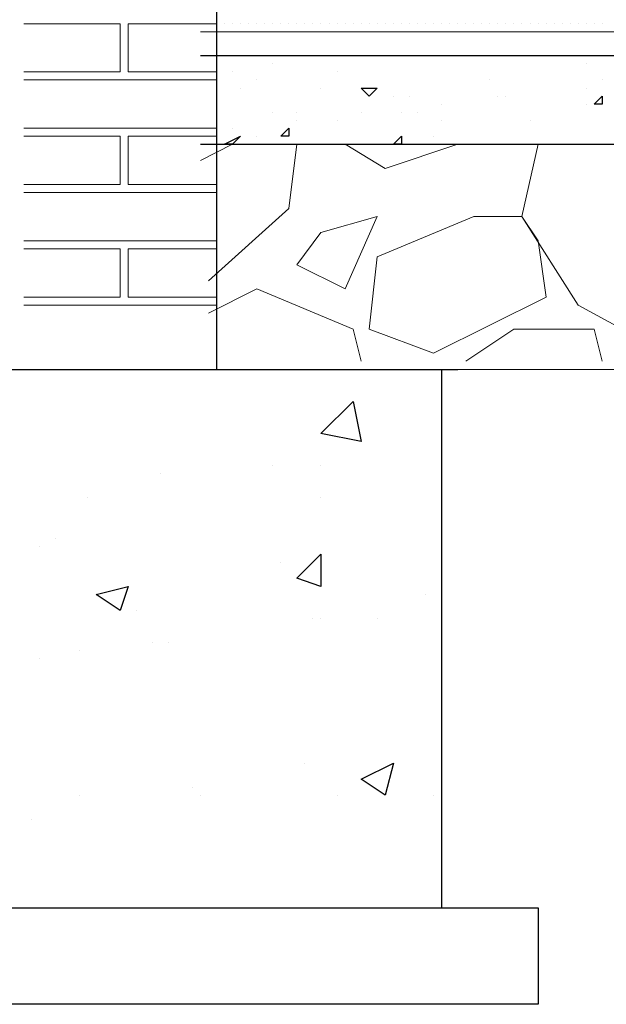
# Model space of a CAD drawing. Header units: metres. Extents: x 5.7 to 89.8, y 4 to 63.5.
# Tile 38 of 256: x 11.1 to 11.8, y 44.6 to 45.8. Entities that reach past the tile are written whole.
import ezdxf

# ---------------------------------------------------------------- set-up
doc = ezdxf.new("R2010")
doc.units = ezdxf.units.M
doc.header["$MEASUREMENT"] = 0
for name, color, linetype in [('PDF17_hatch', 7, 'Continuous'), ('PDF17_hatch-borshi', 7, 'Continuous'), ('PDF17_kaff', 7, 'Continuous'), ('PDF17_wall', 7, 'Continuous')]:
    doc.layers.add(name, color=color, linetype=linetype)

msp = doc.modelspace()

# ---------------------------------------------------------------- linework, layer by layer
at = {"layer": 'PDF17_hatch', "lineweight": 25}
for points in [[(11.3777, 45.7546), (11.3777, 45.7546)], [(11.4547, 45.7643), (11.4547, 45.7643)], [(11.7533, 45.7546), (11.7533, 45.7546)], [(11.3295, 45.745), (11.3295, 45.745)], [(11.4547, 45.745), (11.4547, 45.745)], [(11.3584, 45.7354), (11.3584, 45.7354)], [(11.6377, 45.7354), (11.6377, 45.7354)], [(11.7725, 45.7354), (11.7725, 45.7354)], [(11.3391, 45.7257), (11.3391, 45.7257)], [(11.4354, 45.7257), (11.4354, 45.7257)], [(11.7533, 45.7257), (11.7533, 45.7257)], [(11.5221, 45.7161), (11.5221, 45.7161)], [(11.5414, 45.7161), (11.5414, 45.7161)], [(11.5799, 45.7065), (11.5799, 45.7065)], [(11.6473, 45.7161), (11.6473, 45.7161)], [(11.6473, 45.7161), (11.6473, 45.7161)], [(11.657, 45.7161), (11.657, 45.7161)], [(11.7533, 45.7065), (11.7533, 45.7065)], [(11.3777, 45.6968), (11.3777, 45.6968)], [(11.4066, 45.6968), (11.4066, 45.6968)], [(11.4836, 45.6968), (11.4836, 45.6968)], [(11.5318, 45.6968), (11.5318, 45.6968)], [(11.551, 45.6968), (11.551, 45.6968)], [(11.4066, 45.6872), (11.4066, 45.6872)], [(11.4547, 45.6872), (11.4547, 45.6872)], [(11.5799, 45.6872), (11.5799, 45.6872)], [(11.6859, 45.6872), (11.6859, 45.6872)], [(11.6859, 45.6872), (11.6859, 45.6872)], [(11.3006, 45.6776), (11.3006, 45.6776)], [(11.3295, 45.6776), (11.3295, 45.6776)], [(11.3584, 45.6679), (11.3584, 45.6679)], [(11.5703, 45.6679), (11.5703, 45.6679)], [(11.6666, 45.6583), (11.6762, 45.6583)], [(11.6762, 45.6583), (11.6762, 45.6583)], [(11.7244, 45.6583), (11.7244, 45.6583)], [(11.7436, 45.6583), (11.7436, 45.6583)], [(11.7725, 45.6583), (11.7725, 45.6583)], [(11.5799, 45.302), (11.5799, 45.302)], [(11.3777, 45.2731), (11.3777, 45.2731)], [(11.4354, 45.2731), (11.4354, 45.2731)], [(11.2428, 45.2634), (11.2428, 45.2634)], [(11.1561, 45.2345), (11.1561, 45.2345)], [(11.4354, 45.2345), (11.4354, 45.2345)], [(11.0984, 45.1767), (11.0984, 45.1767)], [(11.1176, 45.1864), (11.1176, 45.1864)], [(11.3873, 45.1575), (11.3873, 45.1575)], [(11.5607, 45.119), (11.5607, 45.119)], [(11.2139, 45.0997), (11.2139, 45.0997)], [(11.4258, 45.0901), (11.4258, 45.0901)], [(11.4354, 45.0901), (11.4354, 45.0901)], [(11.5029, 45.0901), (11.5029, 45.0901)], [(11.2332, 45.0612), (11.2332, 45.0612)], [(11.2525, 45.0612), (11.2525, 45.0612)], [(11.1465, 45.0515), (11.1465, 45.0515)], [(11.0984, 45.0419), (11.0984, 45.0419)], [(11.4162, 44.9167), (11.4162, 44.9167)], [(11.2813, 44.8878), (11.2813, 44.8878)], [(11.1465, 44.8782), (11.1465, 44.8782)], [(11.291, 44.8782), (11.291, 44.8782)], [(11.4547, 44.8782), (11.4547, 44.8782)], [(11.5703, 44.8782), (11.5703, 44.8782)], [(11.0887, 44.8493), (11.0887, 44.8493)]]:
    msp.add_lwpolyline(points, dxfattribs=at)
for points in [[(11.5029, 45.7257), (11.4932, 45.7161), (11.4836, 45.7257)], [(11.7725, 45.7161), (11.7725, 45.7065), (11.7629, 45.7065)], [(11.3969, 45.6776), (11.3969, 45.6679), (11.3873, 45.6679)], [(11.3391, 45.6679), (11.3295, 45.6583), (11.3199, 45.6583)], [(11.5318, 45.6679), (11.5318, 45.6583), (11.5221, 45.6583)], [(11.4354, 45.3116), (11.474, 45.3501), (11.4836, 45.302)], [(11.4354, 45.1671), (11.4354, 45.1286), (11.4066, 45.1382)], [(11.2043, 45.1286), (11.1947, 45.0997), (11.1658, 45.119)], [(11.5221, 44.9167), (11.5125, 44.8782), (11.4836, 44.8974)]]:
    msp.add_lwpolyline(points, close=True, dxfattribs=at)
at = {"layer": 'PDF17_hatch-borshi', "lineweight": 18}
for points in [[(11.0791, 45.8028), (11.1947, 45.8028), (11.1947, 45.745), (11.0791, 45.745)], [(11.0791, 45.8028), (11.0791, 45.8028)], [(11.0887, 45.8028), (11.0887, 45.8028)], [(11.0984, 45.8028), (11.0984, 45.8028)], [(11.0984, 45.8028), (11.0984, 45.8028)], [(11.0984, 45.8028), (11.0984, 45.8028)], [(11.108, 45.8028), (11.108, 45.8028)], [(11.108, 45.8028), (11.108, 45.8028)], [(11.1176, 45.8028), (11.1176, 45.8028)], [(11.1272, 45.8028), (11.1272, 45.8028)], [(11.1272, 45.8028), (11.1272, 45.8028)], [(11.1272, 45.8028), (11.1272, 45.8028)], [(11.1561, 45.8028), (11.1561, 45.8028)], [(11.1561, 45.8028), (11.1561, 45.8028)], [(11.1658, 45.8028), (11.1658, 45.8028)], [(11.1754, 45.8028), (11.1754, 45.8028)], [(11.1754, 45.8028), (11.1754, 45.8028)], [(11.1947, 45.8028), (11.1947, 45.8028)], [(11.1947, 45.8028), (11.1947, 45.8028)], [(11.3102, 45.745), (11.2043, 45.745), (11.2043, 45.8028), (11.3102, 45.8028)], [(11.2043, 45.8028), (11.2043, 45.8028)], [(11.2236, 45.8028), (11.2236, 45.8028)], [(11.2236, 45.8028), (11.2236, 45.8028)], [(11.2332, 45.8028), (11.2332, 45.8028)], [(11.2332, 45.8028), (11.2332, 45.8028)], [(11.2332, 45.8028), (11.2332, 45.8028)], [(11.2428, 45.8028), (11.2428, 45.8028)], [(11.2428, 45.8028), (11.2428, 45.8028)], [(11.2525, 45.8028), (11.2525, 45.8028)], [(11.2621, 45.8028), (11.2621, 45.8028)], [(11.2621, 45.8028), (11.2621, 45.8028)], [(11.2621, 45.8028), (11.2621, 45.8028)], [(11.2621, 45.8028), (11.2621, 45.8028)], [(11.2717, 45.8028), (11.2717, 45.8028)], [(11.2717, 45.8028), (11.2717, 45.8028)], [(11.2813, 45.8028), (11.2813, 45.8028)], [(11.291, 45.8028), (11.291, 45.8028)], [(11.291, 45.8028), (11.291, 45.8028)], [(11.291, 45.8028), (11.291, 45.8028)], [(11.291, 45.8028), (11.291, 45.8028)], [(11.291, 45.8028), (11.291, 45.8028)], [(11.291, 45.8028), (11.291, 45.8028)], [(11.291, 45.8028), (11.291, 45.8028)], [(11.3006, 45.8028), (11.3006, 45.8028)], [(11.3006, 45.8028), (11.3006, 45.8028)], [(11.3006, 45.8028), (11.3006, 45.8028)], [(11.3102, 45.8028), (11.3102, 45.8028)], [(11.3102, 45.8028), (11.3102, 45.8028)], [(11.3102, 45.8028), (11.3102, 45.8028)], [(11.3102, 45.8028), (11.3102, 45.8028)], [(11.3199, 45.8028), (11.3199, 45.8028)], [(11.3199, 45.8028), (11.3199, 45.8028)], [(11.3199, 45.8028), (11.3199, 45.8028)], [(11.3199, 45.8028), (11.3199, 45.8028)], [(11.3295, 45.8028), (11.3295, 45.8028)], [(11.3295, 45.8028), (11.3295, 45.8028)], [(11.3295, 45.8028), (11.3295, 45.8028)], [(11.3391, 45.8028), (11.3391, 45.8028)], [(11.3391, 45.8028), (11.3391, 45.8028)], [(11.3391, 45.8028), (11.3391, 45.8028)], [(11.3391, 45.8028), (11.3391, 45.8028)], [(11.3488, 45.8028), (11.3488, 45.8028)], [(11.3488, 45.8028), (11.3488, 45.8028)], [(11.3488, 45.8028), (11.3488, 45.8028)], [(11.3488, 45.8028), (11.3488, 45.8028)], [(11.3584, 45.8028), (11.3584, 45.8028)], [(11.3584, 45.8028), (11.3584, 45.8028)], [(11.3584, 45.8028), (11.3584, 45.8028)], [(11.368, 45.8028), (11.368, 45.8028)], [(11.368, 45.8028), (11.368, 45.8028)], [(11.368, 45.8028), (11.368, 45.8028)], [(11.3777, 45.8028), (11.3777, 45.8028)], [(11.3777, 45.8028), (11.3777, 45.8028)], [(11.3873, 45.8028), (11.3873, 45.8028)], [(11.3873, 45.8028), (11.3873, 45.8028)], [(11.3873, 45.8028), (11.3873, 45.8028)], [(11.3873, 45.8028), (11.3873, 45.8028)], [(11.3969, 45.8028), (11.3969, 45.8028)], [(11.3969, 45.8028), (11.3969, 45.8028)], [(11.4066, 45.8028), (11.4066, 45.8028)], [(11.4066, 45.8028), (11.4066, 45.8028)], [(11.4066, 45.8028), (11.4066, 45.8028)], [(11.4066, 45.8028), (11.4066, 45.8028)], [(11.4162, 45.8028), (11.4162, 45.8028)], [(11.4162, 45.8028), (11.4162, 45.8028)], [(11.4258, 45.8028), (11.4258, 45.8028)], [(11.4258, 45.8028), (11.4258, 45.8028)], [(11.4258, 45.8028), (11.4258, 45.8028)], [(11.4354, 45.8028), (11.4354, 45.8028)], [(11.4354, 45.8028), (11.4354, 45.8028)], [(11.4354, 45.8028), (11.4354, 45.8028)], [(11.4451, 45.8028), (11.4451, 45.8028)], [(11.4451, 45.8028), (11.4451, 45.8028)], [(11.4451, 45.8028), (11.4451, 45.8028)], [(11.4451, 45.8028), (11.4451, 45.8028)], [(11.4547, 45.8028), (11.4547, 45.8028)], [(11.4547, 45.8028), (11.4547, 45.8028)], [(11.4547, 45.8028), (11.4547, 45.8028)], [(11.4643, 45.8028), (11.4643, 45.8028)], [(11.4643, 45.8028), (11.4643, 45.8028)], [(11.4643, 45.8028), (11.4643, 45.8028)], [(11.4643, 45.8028), (11.4643, 45.8028)], [(11.474, 45.8028), (11.474, 45.8028)], [(11.474, 45.8028), (11.474, 45.8028)], [(11.474, 45.8028), (11.474, 45.8028)], [(11.474, 45.8028), (11.474, 45.8028)], [(11.474, 45.8028), (11.474, 45.8028)], [(11.4836, 45.8028), (11.4836, 45.8028)], [(11.4836, 45.8028), (11.4836, 45.8028)], [(11.4836, 45.8028), (11.4836, 45.8028)], [(11.4836, 45.8028), (11.4836, 45.8028)], [(11.4932, 45.8028), (11.4932, 45.8028)], [(11.4932, 45.8028), (11.4932, 45.8028)], [(11.4932, 45.8028), (11.4932, 45.8028)], [(11.4932, 45.8028), (11.4932, 45.8028)], [(11.4932, 45.8028), (11.4932, 45.8028)], [(11.4932, 45.8028), (11.4932, 45.8028)], [(11.5029, 45.8028), (11.5029, 45.8028)], [(11.5029, 45.8028), (11.5029, 45.8028)], [(11.5029, 45.8028), (11.5029, 45.8028)], [(11.5029, 45.8028), (11.5029, 45.8028)], [(11.5125, 45.8028), (11.5125, 45.8028)], [(11.5125, 45.8028), (11.5125, 45.8028)], [(11.5125, 45.8028), (11.5125, 45.8028)], [(11.5221, 45.8028), (11.5221, 45.8028)], [(11.5221, 45.8028), (11.5221, 45.8028)], [(11.5221, 45.8028), (11.5221, 45.8028)], [(11.5221, 45.8028), (11.5221, 45.8028)], [(11.5318, 45.8028), (11.5318, 45.8028)], [(11.5318, 45.8028), (11.5318, 45.8028)], [(11.5318, 45.8028), (11.5318, 45.8028)], [(11.5318, 45.8028), (11.5318, 45.8028)], [(11.5414, 45.8028), (11.5414, 45.8028)], [(11.5414, 45.8028), (11.5414, 45.8028)], [(11.5414, 45.8028), (11.5414, 45.8028)], [(11.5414, 45.8028), (11.5414, 45.8028)], [(11.551, 45.8028), (11.551, 45.8028)], [(11.551, 45.8028), (11.551, 45.8028)], [(11.551, 45.8028), (11.551, 45.8028)], [(11.5607, 45.8028), (11.5607, 45.8028)], [(11.5607, 45.8028), (11.5607, 45.8028)], [(11.5607, 45.8028), (11.5607, 45.8028)], [(11.5607, 45.8028), (11.5607, 45.8028)], [(11.5703, 45.8028), (11.5703, 45.8028)], [(11.5703, 45.8028), (11.5703, 45.8028)], [(11.5703, 45.8028), (11.5703, 45.8028)], [(11.5703, 45.8028), (11.5703, 45.8028)], [(11.5799, 45.8028), (11.5799, 45.8028)], [(11.5799, 45.8028), (11.5799, 45.8028)], [(11.5895, 45.8028), (11.5895, 45.8028)], [(11.5895, 45.8028), (11.5895, 45.8028)], [(11.5895, 45.8028), (11.5895, 45.8028)], [(11.5895, 45.8028), (11.5895, 45.8028)], [(11.5895, 45.8028), (11.5895, 45.8028)], [(11.5992, 45.8028), (11.5992, 45.8028)], [(11.5992, 45.8028), (11.5992, 45.8028)], [(11.5992, 45.8028), (11.5992, 45.8028)], [(11.5992, 45.8028), (11.5992, 45.8028)], [(11.6088, 45.8028), (11.6088, 45.8028)], [(11.6088, 45.8028), (11.6088, 45.8028)], [(11.6088, 45.8028), (11.6088, 45.8028)], [(11.6184, 45.8028), (11.6184, 45.8028)], [(11.6184, 45.8028), (11.6184, 45.8028)], [(11.6184, 45.8028), (11.6184, 45.8028)], [(11.6281, 45.8028), (11.6281, 45.8028)], [(11.6281, 45.8028), (11.6281, 45.8028)], [(11.6281, 45.8028), (11.6281, 45.8028)], [(11.6281, 45.8028), (11.6281, 45.8028)], [(11.6377, 45.8028), (11.6377, 45.8028)], [(11.6377, 45.8028), (11.6377, 45.8028)], [(11.6473, 45.8028), (11.6473, 45.8028)], [(11.6473, 45.8028), (11.6473, 45.8028)], [(11.6473, 45.8028), (11.6473, 45.8028)], [(11.6473, 45.8028), (11.6473, 45.8028)], [(11.657, 45.8028), (11.657, 45.8028)], [(11.657, 45.8028), (11.657, 45.8028)], [(11.657, 45.8028), (11.657, 45.8028)], [(11.6666, 45.8028), (11.6666, 45.8028)], [(11.6666, 45.8028), (11.6666, 45.8028)], [(11.6666, 45.8028), (11.6666, 45.8028)], [(11.6762, 45.8028), (11.6762, 45.8028)], [(11.6762, 45.8028), (11.6762, 45.8028)], [(11.6762, 45.8028), (11.6762, 45.8028)], [(11.6762, 45.8028), (11.6762, 45.8028)], [(11.6859, 45.8028), (11.6859, 45.8028)], [(11.6859, 45.8028), (11.6859, 45.8028)], [(11.6859, 45.8028), (11.6859, 45.8028)], [(11.6859, 45.8028), (11.6859, 45.8028)], [(11.6955, 45.8028), (11.6955, 45.8028)], [(11.6955, 45.8028), (11.6955, 45.8028)], [(11.6955, 45.8028), (11.6955, 45.8028)], [(11.6955, 45.8028), (11.6955, 45.8028)], [(11.6955, 45.8028), (11.6955, 45.8028)], [(11.7051, 45.8028), (11.7051, 45.8028)], [(11.7051, 45.8028), (11.7051, 45.8028)], [(11.7051, 45.8028), (11.7051, 45.8028)], [(11.7147, 45.8028), (11.7147, 45.8028)], [(11.7147, 45.8028), (11.7147, 45.8028)], [(11.7147, 45.8028), (11.7147, 45.8028)], [(11.7147, 45.8028), (11.7147, 45.8028)], [(11.7244, 45.8028), (11.7244, 45.8028)], [(11.7244, 45.8028), (11.7244, 45.8028)], [(11.7244, 45.8028), (11.7244, 45.8028)], [(11.7244, 45.8028), (11.7244, 45.8028)], [(11.734, 45.8028), (11.734, 45.8028)], [(11.734, 45.8028), (11.734, 45.8028)], [(11.734, 45.8028), (11.734, 45.8028)], [(11.7436, 45.8028), (11.7436, 45.8028)], [(11.7436, 45.8028), (11.7436, 45.8028)], [(11.7436, 45.8028), (11.7436, 45.8028)], [(11.7436, 45.8028), (11.7436, 45.8028)], [(11.7533, 45.8028), (11.7533, 45.8028)], [(11.7533, 45.8028), (11.7533, 45.8028)], [(11.7533, 45.8028), (11.7533, 45.8028)], [(11.7533, 45.8028), (11.7533, 45.8028)], [(11.7629, 45.8028), (11.7629, 45.8028)], [(11.7629, 45.8028), (11.7629, 45.8028)], [(11.7629, 45.8028), (11.7629, 45.8028)], [(11.7725, 45.8028), (11.7725, 45.8028)], [(11.7725, 45.8028), (11.7725, 45.8028)], [(11.1947, 45.7931), (11.1947, 45.7931)], [(11.1947, 45.7931), (11.1947, 45.7931)], [(11.2043, 45.7931), (11.2043, 45.7931)], [(11.3006, 45.7931), (11.3006, 45.7931)], [(11.3006, 45.7931), (11.3006, 45.7931)], [(11.3102, 45.7931), (11.3102, 45.7931)], [(11.3102, 45.7931), (11.3102, 45.7931)], [(11.3199, 45.7931), (11.3199, 45.7931)], [(11.3295, 45.7931), (11.3295, 45.7931)], [(11.3391, 45.7931), (11.3391, 45.7931)], [(11.3391, 45.7931), (11.3391, 45.7931)], [(11.3488, 45.7931), (11.3488, 45.7931)], [(11.3488, 45.7931), (11.3488, 45.7931)], [(11.3488, 45.7931), (11.3488, 45.7931)], [(11.3584, 45.7931), (11.3584, 45.7931)], [(11.3584, 45.7931), (11.3584, 45.7931)], [(11.368, 45.7931), (11.368, 45.7931)], [(11.368, 45.7931), (11.368, 45.7931)], [(11.3777, 45.7931), (11.3777, 45.7931)], [(11.3777, 45.7931), (11.3777, 45.7931)], [(11.3777, 45.7931), (11.3777, 45.7931)], [(11.3873, 45.7931), (11.3873, 45.7931)], [(11.3873, 45.7931), (11.3873, 45.7931)], [(11.3969, 45.7931), (11.3969, 45.7931)], [(11.3969, 45.7931), (11.3969, 45.7931)], [(11.4066, 45.7931), (11.4066, 45.7931)], [(11.4066, 45.7931), (11.4066, 45.7931)], [(11.4066, 45.7931), (11.4066, 45.7931)], [(11.4066, 45.7931), (11.4066, 45.7931)], [(11.4162, 45.7931), (11.4162, 45.7931)], [(11.4258, 45.7931), (11.4258, 45.7931)], [(11.4258, 45.7931), (11.4258, 45.7931)], [(11.4258, 45.7931), (11.4258, 45.7931)], [(11.4354, 45.7931), (11.4354, 45.7931)], [(11.4354, 45.7931), (11.4354, 45.7931)], [(11.4451, 45.7931), (11.4451, 45.7931)], [(11.4451, 45.7931), (11.4451, 45.7931)], [(11.4547, 45.7931), (11.4547, 45.7931)], [(11.4643, 45.7931), (11.4643, 45.7931)], [(11.4643, 45.7931), (11.4643, 45.7931)], [(11.474, 45.7931), (11.474, 45.7931)], [(11.4836, 45.7931), (11.4836, 45.7931)], [(11.4836, 45.7931), (11.4836, 45.7931)], [(11.4932, 45.7931), (11.4932, 45.7931)], [(11.5029, 45.7931), (11.5029, 45.7931)], [(11.5029, 45.7931), (11.5029, 45.7931)], [(11.5221, 45.7931), (11.5221, 45.7931)], [(11.5221, 45.7931), (11.5221, 45.7931)], [(11.5221, 45.7931), (11.5221, 45.7931)], [(11.5318, 45.7931), (11.5318, 45.7931)], [(11.5414, 45.7931), (11.5414, 45.7931)], [(11.5414, 45.7931), (11.5414, 45.7931)], [(11.551, 45.7931), (11.551, 45.7931)], [(11.5607, 45.7931), (11.5607, 45.7931)], [(11.5607, 45.7931), (11.5607, 45.7931)], [(11.5607, 45.7931), (11.5607, 45.7931)], [(11.5703, 45.7931), (11.5703, 45.7931)], [(11.5703, 45.7931), (11.5703, 45.7931)], [(11.5799, 45.7931), (11.5799, 45.7931)], [(11.5799, 45.7931), (11.5799, 45.7931)], [(11.5799, 45.7931), (11.5799, 45.7931)], [(11.5895, 45.7931), (11.5895, 45.7931)], [(11.5895, 45.7931), (11.5895, 45.7931)], [(11.5895, 45.7931), (11.5895, 45.7931)], [(11.5992, 45.7931), (11.5992, 45.7931)], [(11.5992, 45.7931), (11.5992, 45.7931)], [(11.6088, 45.7931), (11.6088, 45.7931)], [(11.6088, 45.7931), (11.6088, 45.7931)], [(11.6184, 45.7931), (11.6184, 45.7931)], [(11.6184, 45.7931), (11.6184, 45.7931)], [(11.6184, 45.7931), (11.6184, 45.7931)], [(11.6281, 45.7931), (11.6281, 45.7931)], [(11.6281, 45.7931), (11.6281, 45.7931)], [(11.6377, 45.7931), (11.6377, 45.7931)], [(11.6377, 45.7931), (11.6377, 45.7931)], [(11.6473, 45.7931), (11.6473, 45.7931)], [(11.6473, 45.7931), (11.6473, 45.7931)], [(11.657, 45.7931), (11.657, 45.7931)], [(11.657, 45.7931), (11.657, 45.7931)], [(11.657, 45.7931), (11.657, 45.7931)], [(11.6666, 45.7931), (11.6666, 45.7931)], [(11.6666, 45.7931), (11.6666, 45.7931)], [(11.6762, 45.7931), (11.6762, 45.7931)], [(11.6762, 45.7931), (11.6762, 45.7931)], [(11.6762, 45.7931), (11.6762, 45.7931)], [(11.6859, 45.7931), (11.6859, 45.7931)], [(11.6955, 45.7931), (11.6955, 45.7931)], [(11.6955, 45.7931), (11.6955, 45.7931)], [(11.7147, 45.7931), (11.7147, 45.7931)], [(11.7244, 45.7931), (11.7244, 45.7931)], [(11.7436, 45.7931), (11.7436, 45.7931)], [(11.7436, 45.7931), (11.7436, 45.7931)], [(11.7533, 45.7931), (11.7533, 45.7931)], [(11.7629, 45.7931), (11.7629, 45.7931)], [(11.7725, 45.7931), (11.7725, 45.7931)], [(11.7725, 45.7931), (11.7725, 45.7931)], [(11.7725, 45.7931), (11.7725, 45.7931)], [(11.1947, 45.7835), (11.1947, 45.7835)], [(11.1947, 45.7739), (11.1947, 45.7739)], [(11.1947, 45.7739), (11.1947, 45.7739)], [(11.1947, 45.7739), (11.1947, 45.7739)], [(11.2043, 45.7739), (11.2043, 45.7739)], [(11.1947, 45.7643), (11.1947, 45.7643)], [(11.1947, 45.7546), (11.1947, 45.7546)], [(11.2043, 45.7643), (11.2043, 45.7643)], [(11.0984, 45.745), (11.0984, 45.745)], [(11.1176, 45.745), (11.1176, 45.745)], [(11.1176, 45.745), (11.1176, 45.745)], [(11.1369, 45.745), (11.1369, 45.745)], [(11.1465, 45.745), (11.1465, 45.745)], [(11.1465, 45.745), (11.1465, 45.745)], [(11.1658, 45.745), (11.1658, 45.745)], [(11.185, 45.745), (11.185, 45.745)], [(11.1947, 45.745), (11.1947, 45.745)], [(11.2332, 45.745), (11.2332, 45.745)], [(11.2621, 45.745), (11.2621, 45.745)], [(11.2813, 45.745), (11.2813, 45.745)], [(11.291, 45.745), (11.291, 45.745)], [(11.291, 45.745), (11.291, 45.745)], [(11.3006, 45.745), (11.3006, 45.745)], [(11.3102, 45.745), (11.3102, 45.745)], [(11.3102, 45.7354), (11.0791, 45.7354)], [(11.0887, 45.7354), (11.0887, 45.7354)], [(11.0887, 45.7354), (11.0887, 45.7354)], [(11.0984, 45.7354), (11.0984, 45.7354)], [(11.0984, 45.7354), (11.0984, 45.7354)], [(11.0984, 45.7354), (11.0984, 45.7354)], [(11.108, 45.7354), (11.108, 45.7354)], [(11.108, 45.7354), (11.108, 45.7354)], [(11.1176, 45.7354), (11.1176, 45.7354)], [(11.1272, 45.7354), (11.1272, 45.7354)], [(11.1272, 45.7354), (11.1272, 45.7354)], [(11.1465, 45.7354), (11.1465, 45.7354)], [(11.1561, 45.7354), (11.1561, 45.7354)], [(11.1658, 45.7354), (11.1658, 45.7354)], [(11.1754, 45.7354), (11.1754, 45.7354)], [(11.1754, 45.7354), (11.1754, 45.7354)], [(11.1947, 45.7354), (11.1947, 45.7354)], [(11.2043, 45.7354), (11.2043, 45.7354)], [(11.2043, 45.7354), (11.2043, 45.7354)], [(11.2236, 45.7354), (11.2236, 45.7354)], [(11.2236, 45.7354), (11.2236, 45.7354)], [(11.2332, 45.7354), (11.2332, 45.7354)], [(11.2332, 45.7354), (11.2332, 45.7354)], [(11.2428, 45.7354), (11.2428, 45.7354)], [(11.2428, 45.7354), (11.2428, 45.7354)], [(11.2525, 45.7354), (11.2525, 45.7354)], [(11.2525, 45.7354), (11.2525, 45.7354)], [(11.2621, 45.7354), (11.2621, 45.7354)], [(11.2621, 45.7354), (11.2621, 45.7354)], [(11.2717, 45.7354), (11.2717, 45.7354)], [(11.2717, 45.7354), (11.2717, 45.7354)], [(11.2813, 45.7354), (11.2813, 45.7354)], [(11.2813, 45.7354), (11.2813, 45.7354)], [(11.291, 45.7354), (11.291, 45.7354)], [(11.3006, 45.7354), (11.3006, 45.7354)], [(11.3102, 45.7354), (11.3102, 45.7354)], [(11.0791, 45.6776), (11.3102, 45.6776)], [(11.0984, 45.6776), (11.0984, 45.6776)], [(11.108, 45.6776), (11.108, 45.6776)], [(11.1176, 45.6776), (11.1176, 45.6776)], [(11.1176, 45.6776), (11.1176, 45.6776)], [(11.1947, 45.6776), (11.1947, 45.6776)], [(11.2236, 45.6776), (11.2236, 45.6776)], [(11.2621, 45.6776), (11.2621, 45.6776)], [(11.2813, 45.6776), (11.2813, 45.6776)], [(11.291, 45.6776), (11.291, 45.6776)], [(11.291, 45.6776), (11.291, 45.6776)], [(11.0791, 45.6679), (11.1947, 45.6679), (11.1947, 45.6102), (11.0791, 45.6102)], [(11.0791, 45.6679), (11.0791, 45.6679)], [(11.0887, 45.6679), (11.0887, 45.6679)], [(11.0984, 45.6679), (11.0984, 45.6679)], [(11.0984, 45.6679), (11.0984, 45.6679)], [(11.0984, 45.6679), (11.0984, 45.6679)], [(11.108, 45.6679), (11.108, 45.6679)], [(11.1272, 45.6679), (11.1272, 45.6679)], [(11.1272, 45.6679), (11.1272, 45.6679)], [(11.1272, 45.6679), (11.1272, 45.6679)], [(11.1561, 45.6679), (11.1561, 45.6679)], [(11.1561, 45.6679), (11.1561, 45.6679)], [(11.1658, 45.6679), (11.1658, 45.6679)], [(11.1754, 45.6679), (11.1754, 45.6679)], [(11.1754, 45.6679), (11.1754, 45.6679)], [(11.1947, 45.6679), (11.1947, 45.6679)], [(11.1947, 45.6679), (11.1947, 45.6679)], [(11.3102, 45.6102), (11.2043, 45.6102), (11.2043, 45.6679), (11.3102, 45.6679)], [(11.2043, 45.6679), (11.2043, 45.6679)], [(11.2236, 45.6679), (11.2236, 45.6679)], [(11.2236, 45.6679), (11.2236, 45.6679)], [(11.2332, 45.6679), (11.2332, 45.6679)], [(11.2332, 45.6679), (11.2332, 45.6679)], [(11.2332, 45.6679), (11.2332, 45.6679)], [(11.2428, 45.6679), (11.2428, 45.6679)], [(11.2428, 45.6679), (11.2428, 45.6679)], [(11.2525, 45.6679), (11.2525, 45.6679)], [(11.2621, 45.6679), (11.2621, 45.6679)], [(11.2621, 45.6679), (11.2621, 45.6679)], [(11.2621, 45.6679), (11.2621, 45.6679)], [(11.2717, 45.6679), (11.2717, 45.6679)], [(11.2717, 45.6679), (11.2717, 45.6679)], [(11.291, 45.6679), (11.291, 45.6679)], [(11.291, 45.6679), (11.291, 45.6679)], [(11.3006, 45.6679), (11.3006, 45.6679)], [(11.1947, 45.6583), (11.1947, 45.6583)], [(11.1947, 45.6583), (11.1947, 45.6583)], [(11.1947, 45.6487), (11.1947, 45.6487)], [(11.1947, 45.6487), (11.1947, 45.6487)], [(11.2043, 45.6583), (11.2043, 45.6583)], [(11.3295, 45.6583), (11.291, 45.639)], [(11.4066, 45.6583), (11.3969, 45.5813), (11.3006, 45.4946)], [(11.4643, 45.6583), (11.5125, 45.6294), (11.5992, 45.6583)], [(11.6955, 45.6583), (11.6762, 45.5716), (11.7436, 45.4657), (11.8496, 45.4079), (11.9555, 45.4753), (12.0037, 45.6294), (11.9941, 45.6583)], [(11.1947, 45.639), (11.1947, 45.639)], [(11.1947, 45.639), (11.1947, 45.639)], [(11.2043, 45.639), (11.2043, 45.639)], [(11.1947, 45.6294), (11.1947, 45.6294)], [(11.1947, 45.6198), (11.1947, 45.6198)], [(11.3102, 45.6005), (11.0791, 45.6005)], [(11.0887, 45.6005), (11.0887, 45.6005)], [(11.0887, 45.6005), (11.0887, 45.6005)], [(11.0984, 45.6102), (11.0984, 45.6102)], [(11.0984, 45.6102), (11.0984, 45.6102)], [(11.0984, 45.6102), (11.0984, 45.6102)], [(11.0984, 45.6005), (11.0984, 45.6005)], [(11.0984, 45.6005), (11.0984, 45.6005)], [(11.108, 45.6102), (11.108, 45.6102)], [(11.108, 45.6005), (11.108, 45.6005)], [(11.1176, 45.6102), (11.1176, 45.6102)], [(11.1176, 45.6102), (11.1176, 45.6102)], [(11.1176, 45.6102), (11.1176, 45.6102)], [(11.1272, 45.6005), (11.1272, 45.6005)], [(11.1272, 45.6005), (11.1272, 45.6005)], [(11.1369, 45.6102), (11.1369, 45.6102)], [(11.1465, 45.6102), (11.1465, 45.6102)], [(11.1465, 45.6102), (11.1465, 45.6102)], [(11.1465, 45.6102), (11.1465, 45.6102)], [(11.1561, 45.6005), (11.1561, 45.6005)], [(11.1658, 45.6102), (11.1658, 45.6102)], [(11.1658, 45.6005), (11.1658, 45.6005)], [(11.1754, 45.6102), (11.1754, 45.6102)], [(11.1754, 45.6005), (11.1754, 45.6005)], [(11.185, 45.6102), (11.185, 45.6102)], [(11.1947, 45.6102), (11.1947, 45.6102)], [(11.1947, 45.6005), (11.1947, 45.6005)], [(11.2043, 45.6102), (11.2043, 45.6102)], [(11.2043, 45.6005), (11.2043, 45.6005)], [(11.2236, 45.6102), (11.2236, 45.6102)], [(11.2236, 45.6005), (11.2236, 45.6005)], [(11.2332, 45.6102), (11.2332, 45.6102)], [(11.2332, 45.6005), (11.2332, 45.6005)], [(11.2332, 45.6005), (11.2332, 45.6005)], [(11.2428, 45.6005), (11.2428, 45.6005)], [(11.2428, 45.6005), (11.2428, 45.6005)], [(11.2525, 45.6102), (11.2525, 45.6102)], [(11.2525, 45.6005), (11.2525, 45.6005)], [(11.2621, 45.6102), (11.2621, 45.6102)], [(11.2621, 45.6005), (11.2621, 45.6005)], [(11.2621, 45.6005), (11.2621, 45.6005)], [(11.2717, 45.6005), (11.2717, 45.6005)], [(11.2717, 45.6005), (11.2717, 45.6005)], [(11.2813, 45.6102), (11.2813, 45.6102)], [(11.2813, 45.6102), (11.2813, 45.6102)], [(11.291, 45.6102), (11.291, 45.6102)], [(11.291, 45.6102), (11.291, 45.6102)], [(11.291, 45.6005), (11.291, 45.6005)], [(11.3006, 45.6102), (11.3006, 45.6102)], [(11.3006, 45.6005), (11.3006, 45.6005)], [(11.3102, 45.6102), (11.3102, 45.6102)], [(11.3102, 45.6005), (11.3102, 45.6005)], [(11.0791, 45.5427), (11.3102, 45.5427)], [(11.0984, 45.5427), (11.0984, 45.5427)], [(11.108, 45.5427), (11.108, 45.5427)], [(11.1176, 45.5427), (11.1176, 45.5427)], [(11.1176, 45.5427), (11.1176, 45.5427)], [(11.1947, 45.5427), (11.1947, 45.5427)], [(11.2236, 45.5427), (11.2236, 45.5427)], [(11.2621, 45.5427), (11.2621, 45.5427)], [(11.2813, 45.5427), (11.2813, 45.5427)], [(11.291, 45.5427), (11.291, 45.5427)], [(11.291, 45.5427), (11.291, 45.5427)], [(11.0791, 45.5331), (11.1947, 45.5331), (11.1947, 45.4753), (11.0791, 45.4753)], [(11.0791, 45.5331), (11.0791, 45.5331)], [(11.0887, 45.5331), (11.0887, 45.5331)], [(11.0984, 45.5331), (11.0984, 45.5331)], [(11.0984, 45.5331), (11.0984, 45.5331)], [(11.0984, 45.5331), (11.0984, 45.5331)], [(11.108, 45.5331), (11.108, 45.5331)], [(11.1272, 45.5331), (11.1272, 45.5331)], [(11.1272, 45.5331), (11.1272, 45.5331)], [(11.1272, 45.5331), (11.1272, 45.5331)], [(11.1561, 45.5331), (11.1561, 45.5331)], [(11.1561, 45.5331), (11.1561, 45.5331)], [(11.1658, 45.5331), (11.1658, 45.5331)], [(11.1754, 45.5331), (11.1754, 45.5331)], [(11.1754, 45.5331), (11.1754, 45.5331)], [(11.1947, 45.5331), (11.1947, 45.5331)], [(11.1947, 45.5331), (11.1947, 45.5331)], [(11.1947, 45.5331), (11.1947, 45.5331)], [(11.3102, 45.4753), (11.2043, 45.4753), (11.2043, 45.5331), (11.3102, 45.5331)], [(11.2043, 45.5331), (11.2043, 45.5331)], [(11.2236, 45.5331), (11.2236, 45.5331)], [(11.2236, 45.5331), (11.2236, 45.5331)], [(11.2332, 45.5331), (11.2332, 45.5331)], [(11.2332, 45.5331), (11.2332, 45.5331)], [(11.2332, 45.5331), (11.2332, 45.5331)], [(11.2428, 45.5331), (11.2428, 45.5331)], [(11.2428, 45.5331), (11.2428, 45.5331)], [(11.2525, 45.5331), (11.2525, 45.5331)], [(11.2621, 45.5331), (11.2621, 45.5331)], [(11.2621, 45.5331), (11.2621, 45.5331)], [(11.2621, 45.5331), (11.2621, 45.5331)], [(11.2717, 45.5331), (11.2717, 45.5331)], [(11.2717, 45.5331), (11.2717, 45.5331)], [(11.291, 45.5331), (11.291, 45.5331)], [(11.291, 45.5331), (11.291, 45.5331)], [(11.3006, 45.5331), (11.3006, 45.5331)], [(11.1947, 45.5235), (11.1947, 45.5235)], [(11.2043, 45.5235), (11.2043, 45.5235)], [(11.1947, 45.5138), (11.1947, 45.5138)], [(11.1947, 45.5138), (11.1947, 45.5138)], [(11.1947, 45.5042), (11.1947, 45.5042)], [(11.1947, 45.5042), (11.1947, 45.5042)], [(11.1947, 45.4946), (11.1947, 45.4946)], [(11.2043, 45.5042), (11.2043, 45.5042)], [(11.1947, 45.4849), (11.1947, 45.4849)], [(11.4836, 45.3983), (11.474, 45.4368), (11.3584, 45.4849), (11.3006, 45.4561)], [(11.0984, 45.4753), (11.0984, 45.4753)], [(11.0984, 45.4753), (11.0984, 45.4753)], [(11.0984, 45.4753), (11.0984, 45.4753)], [(11.0984, 45.4753), (11.0984, 45.4753)], [(11.108, 45.4753), (11.108, 45.4753)], [(11.1176, 45.4753), (11.1176, 45.4753)], [(11.1176, 45.4753), (11.1176, 45.4753)], [(11.1176, 45.4753), (11.1176, 45.4753)], [(11.1272, 45.4753), (11.1272, 45.4753)], [(11.1369, 45.4753), (11.1369, 45.4753)], [(11.1465, 45.4753), (11.1465, 45.4753)], [(11.1465, 45.4753), (11.1465, 45.4753)], [(11.1465, 45.4753), (11.1465, 45.4753)], [(11.1658, 45.4753), (11.1658, 45.4753)], [(11.1658, 45.4753), (11.1658, 45.4753)], [(11.1754, 45.4753), (11.1754, 45.4753)], [(11.185, 45.4753), (11.185, 45.4753)], [(11.1947, 45.4753), (11.1947, 45.4753)], [(11.2043, 45.4753), (11.2043, 45.4753)], [(11.2236, 45.4753), (11.2236, 45.4753)], [(11.2332, 45.4753), (11.2332, 45.4753)], [(11.2525, 45.4753), (11.2525, 45.4753)], [(11.2621, 45.4753), (11.2621, 45.4753)], [(11.2717, 45.4753), (11.2717, 45.4753)], [(11.2813, 45.4753), (11.2813, 45.4753)], [(11.2813, 45.4753), (11.2813, 45.4753)], [(11.291, 45.4753), (11.291, 45.4753)], [(11.291, 45.4753), (11.291, 45.4753)], [(11.291, 45.4753), (11.291, 45.4753)], [(11.3006, 45.4753), (11.3006, 45.4753)], [(11.3102, 45.4753), (11.3102, 45.4753)], [(11.3102, 45.4657), (11.0791, 45.4657)], [(11.0887, 45.4657), (11.0887, 45.4657)], [(11.0887, 45.4657), (11.0887, 45.4657)], [(11.108, 45.4657), (11.108, 45.4657)], [(11.1272, 45.4657), (11.1272, 45.4657)], [(11.1561, 45.4657), (11.1561, 45.4657)], [(11.1658, 45.4657), (11.1658, 45.4657)], [(11.1754, 45.4657), (11.1754, 45.4657)], [(11.1947, 45.4657), (11.1947, 45.4657)], [(11.2043, 45.4657), (11.2043, 45.4657)], [(11.2236, 45.4657), (11.2236, 45.4657)], [(11.2332, 45.4657), (11.2332, 45.4657)], [(11.2332, 45.4657), (11.2332, 45.4657)], [(11.2428, 45.4657), (11.2428, 45.4657)], [(11.2428, 45.4657), (11.2428, 45.4657)], [(11.2525, 45.4657), (11.2525, 45.4657)], [(11.2621, 45.4657), (11.2621, 45.4657)], [(11.2621, 45.4657), (11.2621, 45.4657)], [(11.2717, 45.4657), (11.2717, 45.4657)], [(11.3006, 45.4657), (11.3006, 45.4657)], [(11.3102, 45.4657), (11.3102, 45.4657)], [(11.6088, 45.3983), (11.6666, 45.4368), (11.7629, 45.4368), (11.7725, 45.3983)]]:
    msp.add_lwpolyline(points, dxfattribs=at)
for points in [[(11.4354, 45.5524), (11.4066, 45.5138), (11.4643, 45.4849), (11.5029, 45.5716)], [(11.6762, 45.5716), (11.6184, 45.5716), (11.5029, 45.5235), (11.4932, 45.4368), (11.5703, 45.4079), (11.7051, 45.4753), (11.6955, 45.5427)]]:
    msp.add_lwpolyline(points, close=True, dxfattribs=at)
at = {"layer": 'PDF17_kaff', "lineweight": 20}
for points in [[(21.8275, 45.7931), (11.291, 45.7931)], [(11.291, 45.7643), (21.8275, 45.7643), (11.291, 45.7643)], [(11.3102, 45.3886), (21.5386, 45.3886)]]:
    msp.add_lwpolyline(points, dxfattribs=at)
at = {"layer": 'PDF17_kaff', "lineweight": 30}
for points in [[(21.8275, 45.7643), (11.291, 45.7643)], [(11.291, 45.6583), (21.8275, 45.6583)]]:
    msp.add_lwpolyline(points, dxfattribs=at)
at = {"layer": 'PDF17_wall', "lineweight": 30}
msp.add_lwpolyline([(11.3102, 51.36), (11.3102, 45.3886)], dxfattribs=at)
at = {"layer": 'PDF17_wall', "lineweight": 25}
for points in [[(10.7035, 44.7433), (10.7035, 45.3886), (11.5799, 45.3886), (11.5799, 44.7433)], [(10.7227, 45.3886), (11.5992, 45.3886)], [(11.5125, 45.3886), (11.5125, 45.3886)], [(11.5318, 45.3886), (11.5318, 45.3886)]]:
    msp.add_lwpolyline(points, dxfattribs=at)
msp.add_lwpolyline([(11.6955, 44.6278), (10.5975, 44.6278), (10.5975, 44.7433), (11.6955, 44.7433)], close=True, dxfattribs=at)

doc.saveas('drawing.dxf')
